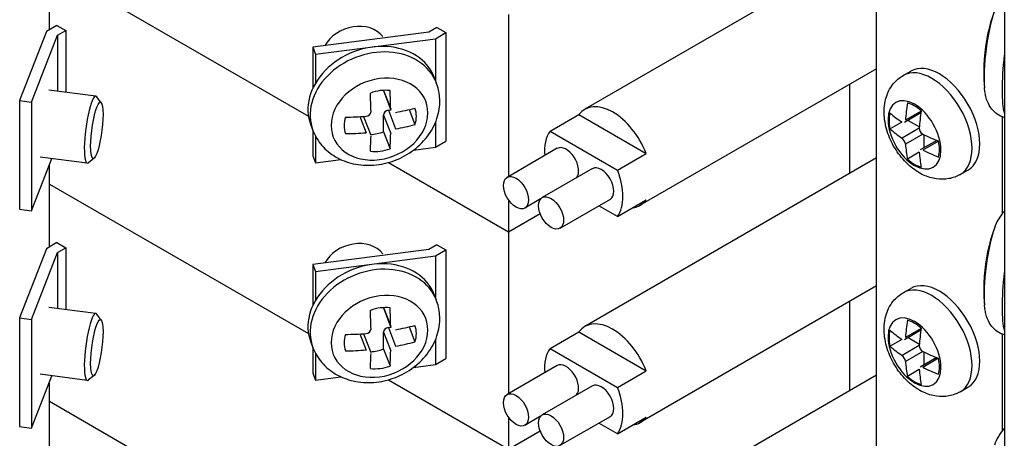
# Model space of a CAD drawing. Header units: inches. Extents: x 0 to 40.7, y 0 to 26.
# Tile 15 of 38: x 33.391 to 34.605, y 8.713 to 9.229. Entities that reach past the tile are written whole.
import ezdxf

# ---------------------------------------------------------------- set-up
doc = ezdxf.new("R2010")
doc.units = ezdxf.units.IN
doc.header["$LTSCALE"] = 0.5
doc.header["$MEASUREMENT"] = 0
doc.layers.add('AM_VIS', color=7, linetype='Continuous', lineweight=30)

msp = doc.modelspace()

# ---------------------------------------------------------------- linework, layer by layer
at = {"layer": 'AM_VIS', "color": 52}
for p, q in [((34.4477, 8.2117), (34.4477, 10.6229)), ((34.6024, 9.1094), (34.6024, 8.9898)), ((34.6024, 8.8415), (34.6024, 8.7219))]:
    msp.add_line(p, q, dxfattribs=at)
at = {"layer": 'AM_VIS', "color": 31}
for p, q in [((34.6052, 10.2562), (34.6052, 8.0809)), ((33.4274, 9.2167), (33.4274, 9.2666)), ((33.4274, 8.9488), (33.4274, 9.0502)), ((33.4274, 8.6545), (33.4274, 8.7822))]:
    msp.add_line(p, q, dxfattribs=at)
at = {"layer": 'AM_VIS', "color": 240}
for p, q in [((34.4477, 9.3266), (34.0878, 9.1188)), ((34.4477, 9.1687), (34.1562, 9.0003)), ((34.0449, 9.0916), (34.0805, 9.1121)), ((34.0805, 9.1121), (34.1635, 9.0642)), ((34.0449, 9.0916), (34.1279, 9.0436)), ((34.0538, 9.0705), (33.9919, 9.0347)), ((34.1279, 9.0436), (34.1635, 9.0642)), ((34.4477, 9.0586), (34.0878, 8.8508)), ((34.0971, 9.0455), (34.0352, 9.0097)), ((34.0333, 9.0081), (34.0138, 8.9968)), ((34.119, 9.0076), (34.0571, 8.9718)), ((34.1279, 8.9865), (34.1052, 8.9996)), ((34.1279, 8.9865), (34.1635, 9.007)), ((34.4477, 8.9008), (34.1562, 8.7324)), ((34.0449, 8.8236), (34.0805, 8.8442)), ((34.0805, 8.8442), (34.1635, 8.7962)), ((34.0449, 8.8236), (34.1279, 8.7757)), ((34.0538, 8.8025), (33.9919, 8.7668)), ((34.1279, 8.7757), (34.1635, 8.7962)), ((34.4477, 8.7907), (34.0878, 8.5829)), ((34.0971, 8.7775), (34.0352, 8.7418)), ((34.0333, 8.7402), (34.0138, 8.7289)), ((34.119, 8.7396), (34.0571, 8.7039)), ((34.1279, 8.7185), (34.1635, 8.7391)), ((34.1279, 8.7185), (34.1052, 8.7317))]:
    msp.add_line(p, q, dxfattribs=at)
at = {"layer": 'AM_VIS', "color": 201}
for p, q in [((33.4367, 9.2891), (33.747, 9.11)), ((33.4367, 9.2891), (33.747, 9.11)), ((33.9936, 9.2355), (33.9936, 9.0357)), ((33.4367, 9.2221), (33.4238, 9.2146)), ((33.4367, 9.2221), (33.4476, 9.2158)), ((33.9054, 9.2194), (33.8953, 9.2136)), ((33.9054, 9.2194), (33.9163, 9.2132)), ((33.4238, 9.2146), (33.3907, 9.1293)), ((33.4054, 9.1274), (33.4375, 9.21)), ((33.4375, 9.21), (33.4476, 9.2158)), ((33.4375, 9.21), (33.4375, 9.1409)), ((33.4476, 9.2158), (33.4476, 9.1396)), ((33.8953, 9.2136), (33.7522, 9.1951)), ((33.7555, 9.1866), (33.9034, 9.2057)), ((33.9034, 9.2057), (33.9163, 9.2132)), ((33.9034, 9.2057), (33.9034, 9.1547)), ((33.9163, 9.2132), (33.9163, 9.0792)), ((33.7522, 9.1951), (33.7555, 9.1866)), ((33.7522, 9.1951), (33.7522, 9.1443)), ((33.7555, 9.1866), (33.7555, 9.1507)), ((33.3907, 9.1293), (33.4054, 9.1274)), ((33.3907, 9.1293), (33.3907, 8.9953)), ((33.4054, 9.1274), (33.4054, 8.9934)), ((33.9034, 9.1019), (33.9034, 9.0718)), ((33.7522, 9.0932), (33.7522, 9.0611)), ((33.7555, 9.0858), (33.7555, 9.0526)), ((33.9034, 9.0718), (33.9163, 9.0792)), ((33.7522, 9.0611), (33.7555, 9.0526)), ((33.8765, 9.0683), (33.9034, 9.0718)), ((33.4054, 8.9934), (33.4304, 9.058)), ((33.7555, 9.0526), (33.7869, 9.0567)), ((33.8456, 9.053), (33.9936, 8.9676)), ((33.8456, 9.053), (33.9936, 8.9676)), ((33.4274, 9.0265), (33.747, 8.842)), ((33.4274, 9.0265), (33.747, 8.842)), ((33.9936, 9.0069), (33.9936, 8.9676)), ((33.3907, 8.9953), (33.4054, 8.9934)), ((33.9936, 8.9676), (34.0326, 8.9901)), ((33.9936, 8.9676), (34.0326, 8.9901)), ((33.9936, 8.9676), (33.9936, 8.7678)), ((33.4367, 8.9542), (33.4238, 8.9467)), ((33.4367, 8.9542), (33.4476, 8.9479)), ((33.9054, 8.9515), (33.8953, 8.9457)), ((33.9054, 8.9515), (33.9163, 8.9452)), ((33.4238, 8.9467), (33.3907, 8.8613)), ((33.4054, 8.8595), (33.4375, 8.9421)), ((33.4375, 8.9421), (33.4476, 8.9479)), ((33.4375, 8.9421), (33.4375, 8.8729)), ((33.4476, 8.9479), (33.4476, 8.8716)), ((33.8953, 8.9457), (33.7522, 8.9272)), ((33.9034, 8.9378), (33.9163, 8.9452)), ((33.9163, 8.9452), (33.9163, 8.8113)), ((33.7522, 8.9272), (33.7555, 8.9187)), ((33.7522, 8.9272), (33.7522, 8.8764)), ((33.7555, 8.9187), (33.9034, 8.9378)), ((33.9034, 8.9378), (33.9034, 8.8868)), ((33.7555, 8.9187), (33.7555, 8.8828)), ((33.3907, 8.8613), (33.4054, 8.8595)), ((33.3907, 8.8613), (33.3907, 8.7274)), ((33.4054, 8.8595), (33.4054, 8.7255)), ((33.9034, 8.834), (33.9034, 8.8038)), ((33.7522, 8.8253), (33.7522, 8.7932)), ((33.7555, 8.8179), (33.7555, 8.7847)), ((33.9034, 8.8038), (33.9163, 8.8113)), ((33.7522, 8.7932), (33.7555, 8.7847)), ((33.8765, 8.8004), (33.9034, 8.8038)), ((33.4054, 8.7255), (33.4304, 8.79)), ((33.7555, 8.7847), (33.7869, 8.7888)), ((33.8456, 8.7851), (33.9936, 8.6997)), ((33.8456, 8.7851), (33.9936, 8.6997)), ((33.4274, 8.7586), (33.747, 8.5741)), ((33.9936, 8.7389), (33.9936, 8.6997)), ((33.3907, 8.7274), (33.4054, 8.7255)), ((33.9936, 8.6997), (34.0326, 8.7222)), ((33.9936, 8.6997), (34.0326, 8.7222))]:
    msp.add_line(p, q, dxfattribs=at)
at = {"layer": 'AM_VIS', "color": 53}
for p, q in [((33.902, 9.1582), (33.9046, 9.1514)), ((33.4848, 9.1347), (33.4265, 9.1423)), ((33.4914, 9.1267), (33.486, 9.1339)), ((33.8395, 9.142), (33.8484, 9.1191)), ((33.8397, 9.1406), (33.8487, 9.1176)), ((33.8102, 9.1096), (33.8179, 9.0897)), ((33.8148, 9.1099), (33.8238, 9.0868)), ((33.8394, 9.0909), (33.8394, 9.1115)), ((33.8394, 9.1115), (33.8484, 9.0886)), ((33.8455, 9.1174), (33.8486, 9.1178)), ((33.8455, 9.1174), (33.8544, 9.0944)), ((33.8711, 9.1183), (33.8783, 9.0997)), ((33.7499, 9.0992), (33.7525, 9.0924)), ((33.8394, 9.0909), (33.8476, 9.07)), ((33.4741, 9.0523), (33.4159, 9.0598)), ((33.4826, 9.0584), (33.4756, 9.0528)), ((33.902, 8.8903), (33.9046, 8.8835)), ((33.4848, 8.8668), (33.4265, 8.8744)), ((33.4914, 8.8588), (33.486, 8.866)), ((33.8395, 8.8741), (33.8484, 8.8512)), ((33.8397, 8.8727), (33.8487, 8.8496)), ((33.8102, 8.8416), (33.8179, 8.8218)), ((33.8148, 8.8419), (33.8238, 8.8189)), ((33.8394, 8.823), (33.8394, 8.8436)), ((33.8394, 8.8436), (33.8484, 8.8206)), ((33.8455, 8.8495), (33.8486, 8.8499)), ((33.8455, 8.8495), (33.8544, 8.8265)), ((33.8711, 8.8504), (33.8783, 8.8318)), ((33.7499, 8.8313), (33.7525, 8.8245)), ((33.8394, 8.823), (33.8476, 8.8021)), ((33.4741, 8.7844), (33.4159, 8.7919)), ((33.4826, 8.7905), (33.4756, 8.7849))]:
    msp.add_line(p, q, dxfattribs=at)
at = {"layer": 'AM_VIS', "color": 132}
for p, q in [((34.4804, 9.1603), (34.4898, 9.1657)), ((34.5023, 9.1141), (34.4819, 9.1023)), ((34.5026, 9.1163), (34.4833, 9.1052)), ((34.4788, 9.1029), (34.4642, 9.0944)), ((34.4866, 9.105), (34.5004, 9.097)), ((34.5003, 9.0953), (34.479, 9.0831)), ((34.5045, 9.088), (34.4833, 9.0757)), ((34.5061, 9.0872), (34.5061, 9.0713)), ((34.5218, 9.0803), (34.5014, 9.0686)), ((34.5238, 9.0795), (34.5045, 9.0684)), ((34.5003, 9.0656), (34.4856, 9.0572)), ((34.5508, 9.0383), (34.5603, 9.0437)), ((34.4804, 8.8924), (34.4898, 8.8978)), ((34.5023, 8.8462), (34.4819, 8.8344)), ((34.5026, 8.8484), (34.4833, 8.8372)), ((34.4788, 8.8349), (34.4642, 8.8265)), ((34.4866, 8.8371), (34.5004, 8.8291)), ((34.5003, 8.8274), (34.479, 8.8152)), ((34.5045, 8.8201), (34.4833, 8.8078)), ((34.5061, 8.8193), (34.5061, 8.8034)), ((34.5218, 8.8124), (34.5014, 8.8007)), ((34.5238, 8.8116), (34.5045, 8.8004)), ((34.5003, 8.7977), (34.4856, 8.7893)), ((34.5508, 8.7704), (34.5603, 8.7758))]:
    msp.add_line(p, q, dxfattribs=at)
at = {"layer": 'AM_VIS', "color": 161}
for p, q in [((34.4141, 9.1493), (34.4141, 9.0393)), ((34.4141, 8.8814), (34.4141, 8.7713))]:
    msp.add_line(p, q, dxfattribs=at)
at = {"layer": 'AM_VIS', "color": 53}
for centre, radius, start, end in [((34.7986, 9.1653), 0.2188, 160.0181, 175.9969), ((34.7986, 9.1653), 0.2188, 178.9851, 185.2489), ((33.8178, 9.1163), 0.00626, 271.5145, 356.5039), ((34.6444, 8.9556), 0.0541, 136.5548, 162.0986), ((34.7986, 8.8974), 0.2188, 160.0181, 175.9969), ((34.7986, 8.8974), 0.2188, 178.9851, 185.2489), ((33.8178, 8.8484), 0.00626, 271.5145, 356.5039), ((34.6444, 8.6877), 0.0541, 136.5548, 162.0986)]:
    msp.add_arc(centre, radius, start, end, dxfattribs=at)
at = {"layer": 'AM_VIS', "color": 132}
for centre, radius, start, end in [((34.5085, 9.0952), 0.00824, 178.9316, 241.0684), ((34.4723, 9.0743), 0.011, 7.3443, 52.6557), ((34.5085, 8.8273), 0.00824, 178.9316, 241.0684), ((34.4723, 8.8064), 0.011, 7.3443, 52.6557)]:
    msp.add_arc(centre, radius, start, end, dxfattribs=at)
at = {"layer": 'AM_VIS', "color": 53}
for centre, major_axis, ratio, start_param, end_param in [((34.5936, 9.1918), (0.0078, 0.0606), 0.178415, 0.673016, 2.468576), ((33.8035, 9.1866), (-0.0388, -0.015), 0.796765, 3.37706, 5.524076), ((33.8259, 9.1287), (0.0761, 0.0295), 0.796765, 0, 3.141593), ((33.8286, 9.1219), (0.0761, 0.0295), 0.796765, 0, 3.141593), ((34.6202, 9.1884), (0.0105, 0.0809), 0.178415, 1.633733, 2.761975), ((34.5898, 9.1923), (0.0059, 0.0453), 0.178415, 1.921627, 2.128602), ((34.7986, 9.1755), (-0.2184, 0), 0.57735, 6.242804, 6.265687), ((33.8345, 9.1065), (0.057, 0.0221), 0.796765, 5.983471, 12.266656), ((33.4795, 9.0935), (0.0053, 0.0412), 0.178415, 6.100853, 9.607111), ((33.8354, 9.1043), (-0.0426, -0.0165), 0.796765, 4.136448, 4.688901), ((33.7765, 9.2233), (-0.028, 0.2166), 0.178415, 4.171076, 4.288123), ((33.8455, 9.1429), (-0.00581, -0.00225), 0.796765, 5.996037, 6.283185), ((33.8008, 9.2264), (-0.028, 0.2166), 0.178415, 4.171076, 4.288123), ((33.4859, 9.0927), (0.0045, 0.0347), 0.178415, 2.197854, 8.481039), ((33.8354, 9.1043), (-0.0426, -0.0165), 0.796765, 5.707244, 6.259698), ((33.7886, 9.235), (-0.2184, 0), 0.57735, 1.588295, 1.705342), ((33.8455, 9.1123), (-0.00581, -0.00225), 0.796765, 4.412675, 5.983471), ((33.7886, 9.235), (-0.2184, 0), 0.57735, 1.87683, 1.993878), ((33.8354, 9.1043), (-0.0426, -0.0165), 0.796765, 2.565652, 3.118105), ((33.7886, 9.2147), (-0.2184, 0), 0.57735, 1.87683, 1.993878), ((33.7886, 9.2147), (-0.2184, 0), 0.57735, 1.588295, 1.705342), ((33.7765, 9.2233), (-0.028, 0.2166), 0.178415, 3.88254, 3.999587), ((33.8273, 9.1252), (0.0426, 0.0165), 0.796765, 4.327697, 4.688901), ((33.8008, 9.2264), (-0.028, 0.2166), 0.178415, 3.88254, 3.999587), ((33.8354, 9.1043), (-0.0426, -0.0165), 0.796765, 0.994855, 1.547309), ((34.5936, 8.9239), (0.0078, 0.0606), 0.178415, 0.673016, 2.468576), ((33.8035, 8.9187), (-0.0388, -0.015), 0.796765, 3.37706, 5.524076), ((33.8259, 8.8608), (0.0761, 0.0295), 0.796765, 0, 3.141593), ((33.8286, 8.854), (0.0761, 0.0295), 0.796765, 0, 3.141593), ((34.6202, 8.9205), (0.0105, 0.0809), 0.178415, 1.633733, 2.761975), ((34.5898, 8.9244), (0.0059, 0.0453), 0.178415, 1.921627, 2.128602), ((34.7986, 8.9076), (-0.2184, 0), 0.57735, 6.242804, 6.265687), ((33.8345, 8.8386), (0.057, 0.0221), 0.796765, 5.983471, 12.266656), ((33.4795, 8.8256), (0.0053, 0.0412), 0.178415, 6.100853, 9.607111), ((33.8354, 8.8364), (-0.0426, -0.0165), 0.796765, 4.136448, 4.688901), ((33.7765, 8.9554), (-0.028, 0.2166), 0.178415, 4.171076, 4.288123), ((33.8455, 8.875), (-0.00581, -0.00225), 0.796765, 5.996037, 6.283185), ((33.8008, 8.9585), (-0.028, 0.2166), 0.178415, 4.171076, 4.288123), ((33.4859, 8.8248), (0.0045, 0.0347), 0.178415, 2.197854, 8.481039), ((33.8354, 8.8364), (-0.0426, -0.0165), 0.796765, 5.707244, 6.259698), ((33.7886, 8.9671), (-0.2184, 0), 0.57735, 1.588295, 1.705342), ((33.8455, 8.8444), (-0.00581, -0.00225), 0.796765, 4.412675, 5.983471), ((33.7886, 8.9671), (-0.2184, 0), 0.57735, 1.87683, 1.993878), ((33.8354, 8.8364), (-0.0426, -0.0165), 0.796765, 2.565652, 3.118105), ((33.7886, 8.9468), (-0.2184, 0), 0.57735, 1.87683, 1.993878), ((33.7886, 8.9468), (-0.2184, 0), 0.57735, 1.588295, 1.705342), ((33.7765, 8.9554), (-0.028, 0.2166), 0.178415, 3.88254, 3.999587), ((33.8273, 8.8573), (0.0426, 0.0165), 0.796765, 4.327697, 4.688901), ((33.8008, 8.9585), (-0.028, 0.2166), 0.178415, 3.88254, 3.999587), ((33.8354, 8.8364), (-0.0426, -0.0165), 0.796765, 0.994855, 1.547309)]:
    msp.add_ellipse(centre, major_axis=major_axis, ratio=ratio, start_param=start_param, end_param=end_param, dxfattribs=at)
at = {"layer": 'AM_VIS', "color": 132}
for centre, major_axis, start_param, end_param in [((34.5156, 9.0993), (-0.0352, 0.061), 3.141593, 6.283185), ((34.5251, 9.1047), (-0.0352, 0.061), 3.141593, 6.283185), ((34.4944, 9.0871), (-0.0231, 0.04), 0.785398, 7.068583), ((34.6403, 9.1811), (0.1114, 0.193), 2.164681, 2.275169), ((34.4941, 9.0869), (-0.022, 0.0382), 5.221561, 5.774014), ((34.4941, 9.0869), (-0.022, 0.0382), 0.509172, 1.061625), ((34.6488, 9.186), (-0.2228, 0), 0.593884, 0.704373), ((34.6573, 9.1713), (0.1114, 0.193), 2.164681, 2.275169), ((34.6488, 9.1664), (-0.2228, 0), 0.593884, 0.704373), ((34.6488, 9.186), (-0.2228, 0), 0.866423, 0.976912), ((34.6403, 9.1811), (0.1114, 0.193), 2.43722, 2.547708), ((34.4941, 9.0869), (-0.022, 0.0382), 3.650764, 4.203217), ((34.6573, 9.1713), (0.1114, 0.193), 2.43722, 2.547708), ((34.6488, 9.1664), (-0.2228, 0), 0.866423, 0.976912), ((34.4941, 9.0869), (-0.022, 0.0382), 2.079968, 2.632421), ((34.5156, 8.8314), (-0.0352, 0.061), 3.141593, 6.283185), ((34.5251, 8.8368), (-0.0352, 0.061), 3.141593, 6.283185), ((34.4944, 8.8192), (-0.0231, 0.04), 0.785398, 7.068583), ((34.6403, 8.9132), (0.1114, 0.193), 2.164681, 2.275169), ((34.4941, 8.819), (-0.022, 0.0382), 5.221561, 5.774014), ((34.4941, 8.819), (-0.022, 0.0382), 0.509172, 1.061625), ((34.6488, 8.9181), (-0.2228, 0), 0.593884, 0.704373), ((34.6573, 8.9034), (0.1114, 0.193), 2.164681, 2.275169), ((34.6488, 8.8985), (-0.2228, 0), 0.593884, 0.704373), ((34.6488, 8.9181), (-0.2228, 0), 0.866423, 0.976912), ((34.6403, 8.9132), (0.1114, 0.193), 2.43722, 2.547708), ((34.4941, 8.819), (-0.022, 0.0382), 3.650764, 4.203217), ((34.6573, 8.9034), (0.1114, 0.193), 2.43722, 2.547708), ((34.6488, 8.8985), (-0.2228, 0), 0.866423, 0.976912), ((34.4941, 8.819), (-0.022, 0.0382), 2.079968, 2.632421)]:
    msp.add_ellipse(centre, major_axis=major_axis, ratio=0.57735, start_param=start_param, end_param=end_param, dxfattribs=at)
at = {"layer": 'AM_VIS', "color": 240}
for centre, major_axis, start_param, end_param in [((34.122, 9.0595), (-0.0342, 0.0592), 4.464502, 6.531072), ((34.0864, 9.039), (-0.0342, 0.0592), 0.247887, 0.880476), ((34.0647, 9.0515), (-0.0109, 0.0189), 3.342434, 6.283185), ((34.1081, 9.0265), (-0.0109, 0.0189), 3.141593, 6.283185), ((34.0029, 9.0158), (-0.0109, 0.0189), 0.785398, 7.068583), ((34.0864, 9.039), (-0.0342, 0.0592), 3.389479, 4.464502), ((34.0462, 8.9908), (-0.0109, 0.0189), 0.785398, 7.068583), ((34.122, 9.0595), (-0.0342, 0.0592), 2.893706, 3.389479), ((34.122, 8.7916), (-0.0342, 0.0592), 4.464502, 6.531072), ((34.0864, 8.7711), (-0.0342, 0.0592), 0.247887, 0.880476), ((34.0647, 8.7836), (-0.0109, 0.0189), 3.342434, 6.283185), ((34.1081, 8.7586), (-0.0109, 0.0189), 3.141593, 6.283185), ((34.0029, 8.7479), (-0.0109, 0.0189), 0.785398, 7.068583), ((34.0864, 8.7711), (-0.0342, 0.0592), 3.389479, 4.464502), ((34.0462, 8.7229), (-0.0109, 0.0189), 0.785398, 7.068583), ((34.122, 8.7916), (-0.0342, 0.0592), 2.893706, 3.389479)]:
    msp.add_ellipse(centre, major_axis=major_axis, ratio=0.57735, start_param=start_param, end_param=end_param, dxfattribs=at)
at = {"layer": 'AM_VIS', "color": 132}
for points in [[(34.5508, 9.0383), (34.5464, 9.0358), (34.5416, 9.034), (34.5316, 9.0321), (34.5264, 9.0321), (34.5158, 9.0336), (34.5104, 9.0353), (34.4991, 9.0406), (34.4934, 9.0445), (34.4826, 9.054), (34.4775, 9.0598), (34.4689, 9.0724), (34.4654, 9.0791), (34.4599, 9.0933), (34.458, 9.1008), (34.4565, 9.116), (34.4568, 9.1238), (34.4607, 9.138), (34.4636, 9.1443), (34.4715, 9.1539), (34.4757, 9.1576), (34.4804, 9.1603)], [(34.5508, 8.7704), (34.5464, 8.7678), (34.5416, 8.7661), (34.5316, 8.7642), (34.5264, 8.7642), (34.5158, 8.7656), (34.5104, 8.7674), (34.4991, 8.7726), (34.4934, 8.7765), (34.4826, 8.7861), (34.4775, 8.7919), (34.4689, 8.8045), (34.4654, 8.8112), (34.4599, 8.8254), (34.458, 8.8329), (34.4565, 8.8481), (34.4568, 8.8559), (34.4607, 8.8701), (34.4636, 8.8764), (34.4715, 8.886), (34.4757, 8.8897), (34.4804, 8.8924)]]:
    msp.add_open_spline(points, degree=3, knots=[3.926991, 3.926991, 3.926991, 3.926991, 4.127921, 4.127921, 4.345362, 4.345362, 4.614578, 4.614578, 4.9669, 4.9669, 5.366375, 5.366375, 5.763064, 5.763064, 6.16156, 6.16156, 6.553484, 6.553484, 6.853188, 6.853188, 7.068583, 7.068583, 7.068583, 7.068583], dxfattribs=at)
at = {"layer": 'AM_VIS', "color": 53}
for points, knots in [([(33.7525, 9.0924), (33.7551, 9.0857), (33.7589, 9.0795), (33.7683, 9.0685), (33.7741, 9.0638), (33.7871, 9.0561), (33.7945, 9.0533), (33.8104, 9.0497), (33.8189, 9.0492), (33.8362, 9.0505), (33.8449, 9.0524), (33.8616, 9.0587), (33.8695, 9.063), (33.8837, 9.0737), (33.89, 9.0801), (33.9001, 9.0942), (33.9039, 9.1019), (33.9084, 9.1177), (33.9093, 9.1257), (33.9082, 9.1397), (33.9069, 9.1457), (33.9046, 9.1514)], [1.870511, 1.870511, 1.870511, 1.870511, 2.146227, 2.146227, 2.431682, 2.431682, 2.741384, 2.741384, 3.076865, 3.076865, 3.427335, 3.427335, 3.781935, 3.781935, 4.13298, 4.13298, 4.469005, 4.469005, 4.777017, 4.777017, 5.012103, 5.012103, 5.012103, 5.012103]), ([(34.6052, 9.1084), (34.6035, 9.1089), (34.6019, 9.1096), (34.5974, 9.1117), (34.595, 9.1135), (34.5906, 9.1176), (34.5889, 9.1198), (34.5859, 9.1246), (34.5848, 9.127), (34.5831, 9.1315), (34.5826, 9.1337), (34.5817, 9.1379), (34.5813, 9.1399), (34.5809, 9.1431), (34.5808, 9.1442), (34.5807, 9.1453)], [3.7967447, 3.7967447, 3.7967447, 3.7967447, 3.8284186, 3.8284186, 3.8941523, 3.8941523, 3.9780904, 3.9780904, 4.0986654, 4.0986654, 4.2332687, 4.2332687, 4.367872, 4.367872, 4.4416667, 4.4416667, 4.4416667, 4.4416667]), ([(33.7525, 8.8245), (33.7551, 8.8178), (33.7589, 8.8116), (33.7683, 8.8006), (33.7741, 8.7959), (33.7871, 8.7882), (33.7945, 8.7854), (33.8104, 8.7818), (33.8189, 8.7812), (33.8362, 8.7825), (33.8449, 8.7845), (33.8616, 8.7908), (33.8695, 8.7951), (33.8837, 8.8058), (33.89, 8.8121), (33.9001, 8.8263), (33.9039, 8.834), (33.9084, 8.8498), (33.9093, 8.8577), (33.9082, 8.8718), (33.9069, 8.8778), (33.9046, 8.8835)], [1.870511, 1.870511, 1.870511, 1.870511, 2.146227, 2.146227, 2.431682, 2.431682, 2.741384, 2.741384, 3.076865, 3.076865, 3.427335, 3.427335, 3.781935, 3.781935, 4.13298, 4.13298, 4.469005, 4.469005, 4.777017, 4.777017, 5.012103, 5.012103, 5.012103, 5.012103]), ([(34.6052, 8.8405), (34.6035, 8.841), (34.6019, 8.8416), (34.5974, 8.8438), (34.595, 8.8456), (34.5906, 8.8497), (34.5889, 8.8519), (34.5859, 8.8566), (34.5848, 8.859), (34.5831, 8.8636), (34.5826, 8.8658), (34.5817, 8.87), (34.5813, 8.872), (34.5809, 8.8752), (34.5808, 8.8763), (34.5807, 8.8774)], [3.7967447, 3.7967447, 3.7967447, 3.7967447, 3.8284186, 3.8284186, 3.8941523, 3.8941523, 3.9780904, 3.9780904, 4.0986654, 4.0986654, 4.2332687, 4.2332687, 4.367872, 4.367872, 4.4416667, 4.4416667, 4.4416667, 4.4416667])]:
    msp.add_open_spline(points, degree=3, knots=knots, dxfattribs=at)

doc.saveas('drawing.dxf')
